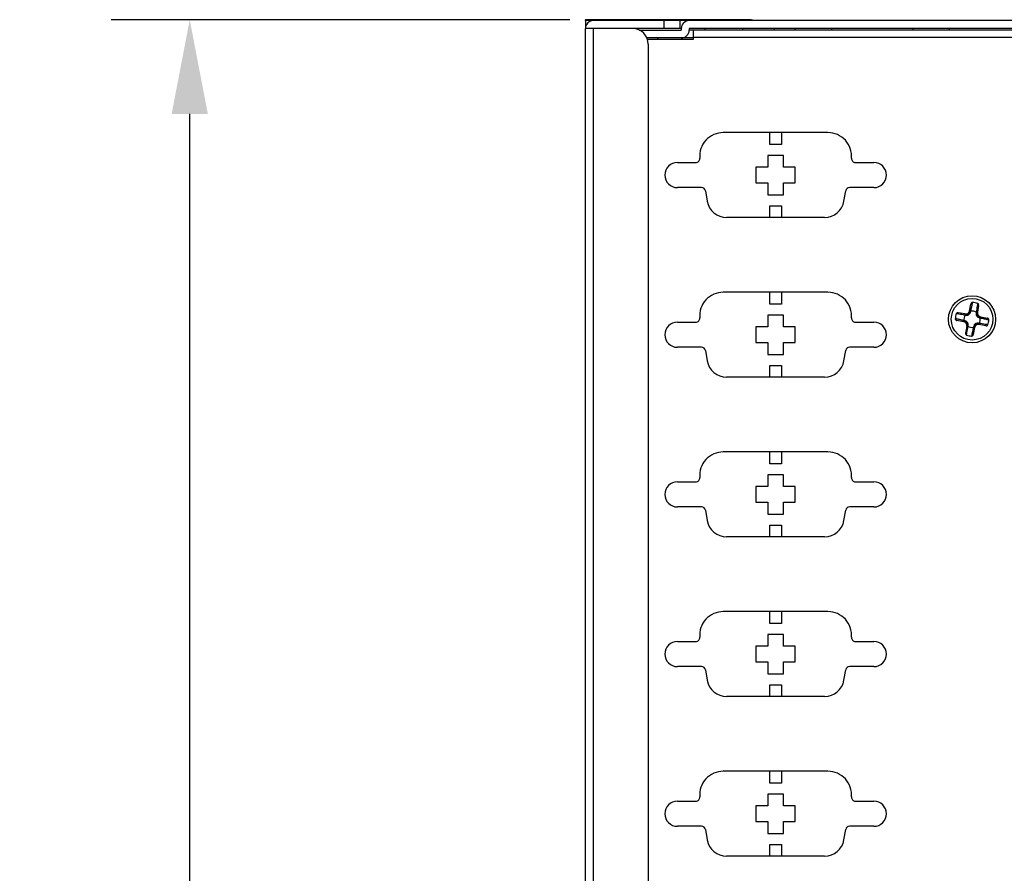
# Model space of a CAD drawing. Header units: millimetres. Extents: x 818 to 1412, y 141 to 561.
# Tile 17 of 86: x 906 to 937, y 403 to 430. Entities that reach past the tile are written whole.
import ezdxf

# ---------------------------------------------------------------- set-up
doc = ezdxf.new("R2010")
doc.units = ezdxf.units.MM
doc.header["$LTSCALE"] = 61.468
doc.header["$PDMODE"] = 3
doc.header["$PDSIZE"] = 0.3125
doc.layers.get('0').update_dxf_attribs({"linetype": 'CONTINUOUS'})
doc.layers.get('Defpoints').update_dxf_attribs({"linetype": 'CONTINUOUS'})
doc.styles.get("Standard").update_dxf_attribs({"font": 'simfang.ttf'})
doc.dimstyles.new('DIMSTYLE_1', dxfattribs={"dimtxt": 4, "dimasz": 3, "dimexe": 2.5, "dimexo": 0.5, "dimgap": 0.75, "dimtad": 1, "dimlfac": 4, "dimdsep": 46, "dimtxsty": 'STANDARD', "dimblk": '_FILLED', "dimcen": 0.09, "dimclrt": 3, "dimazin": 2, "dimtp": 0.5, "dimtm": 0.5, "dimtfac": 1, "dimtofl": 0, "dimtmove": 0, "dimatfit": 3, "dimldrblk": '_FILLED', "dimfxl": 1, "dimtolj": 1, "dimarcsym": 0})

# ---------------------------------------------------------------- blocks, each defined once
blk = doc.blocks.new('_FILLED')
at = {"color": 0, "linetype": 'ByBlock'}
blk.add_solid([(0, 0), (-1, 0.192), (-1, -0.192)], dxfattribs=at)
blk = doc.blocks.new('*D14')
at = {"color": 0, "lineweight": -2}
for p, q in [((923.097, 429.689), (908.509, 429.689)), ((911.009, 349.908), (911.009, 426.689)), ((923.097, 346.908), (908.509, 346.908))]:
    blk.add_line(p, q, dxfattribs=at)
at = {"layer": 'Defpoints', "color": 0}
for p in [(911.009, 429.689), (923.597, 429.689), (923.597, 346.908)]:
    blk.add_point(p, dxfattribs=at)
at = {"color": 0, "lineweight": -2, "xscale": 3, "yscale": 3, "zscale": 3}
for p, rotation in [((911.009, 429.689), 90), ((911.009, 346.908), 270)]:
    blk.add_blockref('_FILLED', p, dxfattribs=dict(at, rotation=rotation))
at = {"color": 3, "insert": (908.225, 388.298), "char_height": 4, "attachment_point": 5, "rotation": 90}
blk.add_mtext('\\A1;331.12', dxfattribs=at)

msp = doc.modelspace()

# ---------------------------------------------------------------- linework, layer by layer
at = {"linetype": 'Continuous'}
for p, q in [((928.7969, 429.6886), (923.5969, 429.6886)), ((923.5969, 429.6575), (923.5969, 429.6886)), ((923.8469, 429.6575), (923.5969, 429.6575)), ((923.5969, 429.6575), (923.5969, 429.4075)), ((926.5969, 429.6575), (923.8469, 429.6575)), ((926.0969, 429.4075), (926.0969, 429.6575)), ((926.8969, 429.6575), (926.5969, 429.6575)), ((926.5969, 429.6575), (926.5969, 429.4075)), ((966.8469, 429.6575), (926.8969, 429.6575)), ((926.5969, 429.4075), (923.5969, 429.4075)), ((923.5969, 347.1575), (923.5969, 429.4075)), ((923.8469, 429.4075), (923.8469, 347.1575)), ((925.3107, 429.3575), (926.6469, 429.3575)), ((926.6469, 429.4075), (926.5969, 429.4075)), ((926.6469, 429.4075), (926.6469, 429.3575)), ((966.8469, 429.4075), (926.8969, 429.4075)), ((926.8969, 429.4075), (926.8969, 429.3575)), ((927.0219, 429.3575), (926.8969, 429.3575)), ((927.0219, 429.37), (966.5469, 429.37)), ((927.0219, 429.37), (927.0219, 429.0575)), ((966.5469, 429.12), (927.0219, 429.12)), ((927.3969, 429.4075), (927.3969, 429.3575)), ((928.5969, 429.4075), (928.5969, 429.37)), ((929.5969, 429.4075), (929.5969, 429.37)), ((930.2627, 429.4075), (930.2627, 429.37)), ((931.4311, 429.37), (931.4311, 429.4075)), ((934.0127, 429.4075), (934.0127, 429.37)), ((935.1811, 429.37), (935.1811, 429.4075)), ((927.0219, 429.1075), (925.5544, 429.1075)), ((927.0219, 429.0575), (925.5712, 429.0575)), ((925.5969, 428.9075), (925.5969, 390.1575)), ((925.8969, 429.0575), (925.8969, 429.1075)), ((931.3129, 426.095), (927.981, 426.095)), ((929.4594, 425.72), (929.4594, 426.095)), ((929.8344, 426.095), (929.8344, 425.72)), ((929.8344, 425.72), (929.4594, 425.72)), ((929.8969, 425.37), (929.3969, 425.37)), ((929.3969, 425.37), (929.3969, 424.995)), ((929.8969, 424.995), (929.8969, 425.37)), ((926.5219, 425.145), (927.1092, 425.145)), ((932.1846, 425.145), (932.7719, 425.145)), ((929.3969, 424.995), (929.0219, 424.995)), ((929.0219, 424.995), (929.0219, 424.495)), ((930.2719, 424.995), (929.8969, 424.995)), ((930.2719, 424.495), (930.2719, 424.995)), ((929.0219, 424.495), (929.3969, 424.495)), ((929.3969, 424.495), (929.3969, 424.12)), ((929.8969, 424.495), (930.2719, 424.495)), ((929.8969, 424.12), (929.8969, 424.495)), ((927.2909, 424.345), (926.5219, 424.345)), ((927.414, 424.2417), (927.4722, 423.9115)), ((929.3969, 424.12), (929.8969, 424.12)), ((931.8217, 423.9115), (931.8799, 424.2417)), ((932.7719, 424.345), (932.003, 424.345)), ((929.4594, 423.77), (929.8344, 423.77)), ((929.4594, 423.395), (929.4594, 423.77)), ((929.8344, 423.77), (929.8344, 423.395)), ((931.2062, 423.395), (928.0877, 423.395)), ((931.3129, 421.015), (927.981, 421.015)), ((929.4594, 420.64), (929.4594, 421.015)), ((929.8344, 421.015), (929.8344, 420.64)), ((935.9056, 420.6566), (935.9125, 420.6914)), ((936.073, 420.6617), (936.0669, 420.6259)), ((929.8344, 420.64), (929.4594, 420.64)), ((935.7353, 420.3145), (935.4571, 420.3659)), ((935.8081, 420.3647), (935.8594, 420.6428)), ((935.8493, 420.3952), (935.8527, 420.4136)), ((936.0297, 420.3809), (936.0263, 420.3625)), ((936.1053, 420.5974), (936.0539, 420.3192)), ((926.5219, 420.065), (927.1092, 420.065)), ((929.8969, 420.29), (929.3969, 420.29)), ((929.3969, 420.29), (929.3969, 419.915)), ((929.8969, 419.915), (929.8969, 420.29)), ((932.1846, 420.065), (932.7719, 420.065)), ((935.3978, 420.1662), (935.3631, 420.1731)), ((935.3978, 420.1662), (935.3631, 420.1731)), ((935.4286, 420.3275), (935.3928, 420.3336)), ((935.4286, 420.3275), (935.3928, 420.3336)), ((935.6898, 420.0687), (935.4117, 420.12)), ((935.6592, 420.1099), (935.6409, 420.1133)), ((935.6736, 420.2903), (935.6919, 420.2869)), ((936.1041, 420.2464), (936.3822, 420.195)), ((936.1346, 420.2052), (936.1529, 420.2018)), ((936.396, 420.1489), (936.4308, 420.142)), ((936.396, 420.1489), (936.4308, 420.142)), ((929.3969, 419.915), (929.0219, 419.915)), ((929.0219, 419.915), (929.0219, 419.415)), ((930.2719, 419.915), (929.8969, 419.915)), ((930.2719, 419.415), (930.2719, 419.915)), ((935.74, 419.9959), (935.6886, 419.7177)), ((935.7642, 419.9342), (935.7676, 419.9525)), ((935.9858, 419.9504), (935.9344, 419.6723)), ((935.9446, 419.9199), (935.9412, 419.9015)), ((936.3368, 419.9492), (936.0586, 420.0006)), ((936.1203, 420.0248), (936.1019, 420.0282)), ((936.4011, 419.9814), (936.3653, 419.9875)), ((929.0219, 419.415), (929.3969, 419.415)), ((929.3969, 419.415), (929.3969, 419.04)), ((929.8969, 419.415), (930.2719, 419.415)), ((929.8969, 419.04), (929.8969, 419.415)), ((935.7208, 419.6534), (935.7269, 419.6892)), ((935.8883, 419.6584), (935.8813, 419.6237)), ((935.8883, 419.6584), (935.8813, 419.6237)), ((927.2909, 419.265), (926.5219, 419.265)), ((927.414, 419.1617), (927.4722, 418.8315)), ((931.8217, 418.8315), (931.8799, 419.1617)), ((932.7719, 419.265), (932.003, 419.265)), ((929.3969, 419.04), (929.8969, 419.04)), ((929.4594, 418.69), (929.8344, 418.69)), ((929.4594, 418.315), (929.4594, 418.69)), ((929.8344, 418.69), (929.8344, 418.315)), ((931.2062, 418.315), (928.0877, 418.315)), ((931.3129, 415.935), (927.981, 415.935)), ((929.4594, 415.56), (929.4594, 415.935)), ((929.8344, 415.935), (929.8344, 415.56)), ((929.8344, 415.56), (929.4594, 415.56)), ((929.8969, 415.21), (929.3969, 415.21)), ((929.3969, 415.21), (929.3969, 414.835)), ((929.8969, 414.835), (929.8969, 415.21)), ((926.5219, 414.985), (927.1092, 414.985)), ((929.3969, 414.835), (929.0219, 414.835)), ((929.0219, 414.835), (929.0219, 414.335)), ((930.2719, 414.835), (929.8969, 414.835)), ((930.2719, 414.335), (930.2719, 414.835)), ((932.1846, 414.985), (932.7719, 414.985)), ((927.2909, 414.185), (926.5219, 414.185)), ((927.414, 414.0817), (927.4722, 413.7515)), ((929.0219, 414.335), (929.3969, 414.335)), ((929.3969, 414.335), (929.3969, 413.96)), ((929.8969, 414.335), (930.2719, 414.335)), ((929.8969, 413.96), (929.8969, 414.335)), ((931.8217, 413.7515), (931.8799, 414.0817)), ((932.7719, 414.185), (932.003, 414.185)), ((929.3969, 413.96), (929.8969, 413.96)), ((929.4594, 413.61), (929.8344, 413.61)), ((929.4594, 413.235), (929.4594, 413.61)), ((929.8344, 413.61), (929.8344, 413.235)), ((931.2062, 413.235), (928.0877, 413.235)), ((931.3129, 410.855), (927.981, 410.855)), ((929.4594, 410.48), (929.4594, 410.855)), ((929.8344, 410.855), (929.8344, 410.48)), ((929.8344, 410.48), (929.4594, 410.48)), ((929.8969, 410.13), (929.3969, 410.13)), ((929.3969, 410.13), (929.3969, 409.755)), ((929.8969, 409.755), (929.8969, 410.13)), ((926.5219, 409.905), (927.1092, 409.905)), ((929.3969, 409.755), (929.0219, 409.755)), ((929.0219, 409.755), (929.0219, 409.255)), ((930.2719, 409.755), (929.8969, 409.755)), ((930.2719, 409.255), (930.2719, 409.755)), ((932.1846, 409.905), (932.7719, 409.905)), ((927.2909, 409.105), (926.5219, 409.105)), ((929.0219, 409.255), (929.3969, 409.255)), ((929.3969, 409.255), (929.3969, 408.88)), ((929.8969, 409.255), (930.2719, 409.255)), ((929.8969, 408.88), (929.8969, 409.255)), ((932.7719, 409.105), (932.003, 409.105)), ((927.414, 409.0017), (927.4722, 408.6715)), ((929.3969, 408.88), (929.8969, 408.88)), ((931.8217, 408.6715), (931.8799, 409.0017)), ((929.4594, 408.53), (929.8344, 408.53)), ((929.4594, 408.155), (929.4594, 408.53)), ((929.8344, 408.53), (929.8344, 408.155)), ((931.2062, 408.155), (928.0877, 408.155)), ((931.3129, 405.775), (927.981, 405.775)), ((929.4594, 405.4), (929.4594, 405.775)), ((929.8344, 405.775), (929.8344, 405.4)), ((929.8344, 405.4), (929.4594, 405.4)), ((929.8969, 405.05), (929.3969, 405.05)), ((929.3969, 405.05), (929.3969, 404.675)), ((929.8969, 404.675), (929.8969, 405.05)), ((926.5219, 404.825), (927.1092, 404.825)), ((932.1846, 404.825), (932.7719, 404.825)), ((929.3969, 404.675), (929.0219, 404.675)), ((929.0219, 404.675), (929.0219, 404.175)), ((930.2719, 404.675), (929.8969, 404.675)), ((930.2719, 404.175), (930.2719, 404.675)), ((929.0219, 404.175), (929.3969, 404.175)), ((929.3969, 404.175), (929.3969, 403.8)), ((929.8969, 404.175), (930.2719, 404.175)), ((929.8969, 403.8), (929.8969, 404.175)), ((927.2909, 404.025), (926.5219, 404.025)), ((927.414, 403.9217), (927.4722, 403.5915)), ((929.3969, 403.8), (929.8969, 403.8)), ((931.8217, 403.5915), (931.8799, 403.9217)), ((932.7719, 404.025), (932.003, 404.025)), ((929.4594, 403.45), (929.8344, 403.45)), ((929.4594, 403.075), (929.4594, 403.45)), ((929.8344, 403.45), (929.8344, 403.075)), ((931.2062, 403.075), (928.0877, 403.075))]:
    msp.add_line(p, q, dxfattribs=at)
for radius in [0.75, 0.6625]:
    msp.add_circle((935.8969, 420.1575), radius, dxfattribs=at)
for centre, radius, start, end in [((923.8469, 429.4075), 0.25, 90, 180), ((926.8969, 429.4075), 0.25, 90, 180), ((928.7969, 429.3136), 0.375, 66.67908, 90), ((925.0969, 428.9075), 0.5, 0, 90), ((926.6469, 429.3575), 0.25, 270, 0), ((927.981, 425.345), 0.75, 90, 184.9171), ((931.3129, 425.345), 0.75, 355.0829, 90), ((926.5219, 424.745), 0.4, 90, 270), ((927.1092, 425.27), 0.125, 270, 4.9171), ((932.1846, 425.27), 0.125, 175.0829, 270), ((932.7719, 424.745), 0.4, 270, 90), ((927.2909, 424.22), 0.125, 10, 90), ((932.003, 424.22), 0.125, 90, 170), ((928.0877, 424.02), 0.625, 190, 270), ((931.2062, 424.02), 0.625, 270, 350), ((927.981, 420.265), 0.75, 90, 184.9171), ((931.3129, 420.265), 0.75, 355.0829, 90), ((935.8969, 420.1575), 0.534, 70.74727, 88.32771), ((935.8421, 420.3571), 0.0351, 142.0521, 143.42827), ((933.3534, 421.0399), 2.5766, 345.93076, 347.14193), ((935.8969, 420.1575), 0.2598, 59.26941, 99.80521), ((925.9683, 422.6421), 10.1337, 348.09159, 348.70109), ((938.8064, 420.0447), 2.797, 171.97899, 173.09642), ((926.5219, 419.665), 0.4, 90, 270), ((927.1092, 420.19), 0.125, 270, 4.9171), ((932.1846, 420.19), 0.125, 175.0829, 270), ((932.7719, 419.665), 0.4, 270, 90), ((935.8969, 420.1575), 0.534, 160.74677, 178.32671), ((933.4183, 410.2585), 10.1035, 78.10148, 78.7014), ((935.0153, 417.6169), 2.5736, 75.93033, 77.14273), ((935.982, 422.8543), 2.5824, 261.93102, 263.14125), ((935.8969, 420.1575), 0.2598, 149.26941, 189.80521), ((935.6974, 420.1027), 0.0351, 232.05201, 233.4282), ((936.0965, 420.2124), 0.0351, 52.05201, 53.4282), ((935.8969, 420.1575), 0.2598, 329.26941, 9.80521), ((936.7788, 422.6995), 2.5749, 255.9319, 257.14366), ((937.2483, 424.7415), 4.6702, 257.10296, 258.09949), ((938.2996, 429.6876), 9.7268, 258.04775, 258.71405), ((935.8969, 420.1575), 0.534, 340.74749, 358.32804), ((932.9612, 420.2739), 2.8235, 351.98353, 353.0906), ((935.8969, 420.1575), 0.2598, 239.26941, 279.80521), ((945.7959, 417.6789), 10.1035, 168.10148, 168.7014), ((938.4376, 419.2759), 2.5736, 165.93033, 167.14273), ((935.9518, 419.958), 0.0351, 322.0521, 323.42827), ((935.7841, 417.2481), 2.797, 81.97899, 83.09642), ((935.8969, 420.1575), 0.534, 250.74647, 268.32671), ((927.2909, 419.14), 0.125, 10, 90), ((932.003, 419.14), 0.125, 90, 170), ((928.0877, 418.94), 0.625, 190, 270), ((931.2062, 418.94), 0.625, 270, 350), ((927.981, 415.185), 0.75, 90, 184.9171), ((931.3129, 415.185), 0.75, 355.0829, 90), ((927.1092, 415.11), 0.125, 270, 4.9171), ((932.1846, 415.11), 0.125, 175.0829, 270), ((926.5219, 414.585), 0.4, 90, 270), ((932.7719, 414.585), 0.4, 270, 90), ((927.2909, 414.06), 0.125, 10, 90), ((932.003, 414.06), 0.125, 90, 170), ((928.0877, 413.86), 0.625, 190, 270), ((931.2062, 413.86), 0.625, 270, 350), ((927.981, 410.105), 0.75, 90, 184.9171), ((931.3129, 410.105), 0.75, 355.0829, 90), ((927.1092, 410.03), 0.125, 270, 4.9171), ((932.1846, 410.03), 0.125, 175.0829, 270), ((926.5219, 409.505), 0.4, 90, 270), ((932.7719, 409.505), 0.4, 270, 90), ((927.2909, 408.98), 0.125, 10, 90), ((932.003, 408.98), 0.125, 90, 170), ((928.0877, 408.78), 0.625, 190, 270), ((931.2062, 408.78), 0.625, 270, 350), ((927.981, 405.025), 0.75, 90, 184.9171), ((931.3129, 405.025), 0.75, 355.0829, 90), ((926.5219, 404.425), 0.4, 90, 270), ((927.1092, 404.95), 0.125, 270, 4.9171), ((932.1846, 404.95), 0.125, 175.0829, 270), ((932.7719, 404.425), 0.4, 270, 90), ((927.2909, 403.9), 0.125, 10, 90), ((932.003, 403.9), 0.125, 90, 170), ((928.0877, 403.7), 0.625, 190, 270), ((931.2062, 403.7), 0.625, 270, 350)]:
    msp.add_arc(centre, radius, start, end, dxfattribs=at)
for centre, major_axis, start_param, end_param in [((935.6947, 420.4514), (0.0728, -0.1057), -0.7766612, 0.7766612), ((936.1908, 420.3598), (-0.1057, -0.0728), -0.7766612, 0.7766612), ((935.6031, 419.9553), (-0.1057, -0.0728), 2.3649315, 3.9182539), ((936.0992, 419.8637), (0.0728, -0.1057), -3.9182539, -2.3649315)]:
    msp.add_ellipse(centre, major_axis=major_axis, ratio=0.982677, start_param=start_param, end_param=end_param, dxfattribs=at)
for points, knots in [([(935.9125, 420.6914), (935.906, 420.6915), (935.8929, 420.6889), (935.8765, 420.6777), (935.8648, 420.6617), (935.8606, 420.6492), (935.8594, 420.6428)], [0, 0, 0, 0, 0.2495133, 0.4993949, 0.74958, 1, 1, 1, 1]), ([(936.1053, 420.5974), (936.1065, 420.6038), (936.107, 420.617), (936.1018, 420.6361), (936.0905, 420.6524), (936.0791, 420.6596), (936.073, 420.6617)], [0, 0, 0, 0, 0.2504119, 0.5006652, 0.7505677, 1, 1, 1, 1]), ([(935.4571, 420.3659), (935.4507, 420.3671), (935.4375, 420.3676), (935.4184, 420.3624), (935.402, 420.3511), (935.3949, 420.3397), (935.3928, 420.3336)], [0, 0, 0, 0, 0.2504117, 0.5006647, 0.750567, 1, 1, 1, 1]), ([(935.6919, 420.2869), (935.7073, 420.2841), (935.7329, 420.2825), (935.7681, 420.2903), (935.796, 420.3043), (935.8189, 420.3252), (935.8388, 420.3554), (935.8465, 420.3799), (935.8493, 420.3952)], [0, 0, 0, 0, 0.2179277, 0.3525224, 0.4999996, 0.6474776, 0.7820725, 1, 1, 1, 1]), ([(935.8081, 420.3647), (935.8069, 420.3583), (935.804, 420.3476), (935.796, 420.3328), (935.7845, 420.3211), (935.7695, 420.3144), (935.7527, 420.3122), (935.7417, 420.3133), (935.7353, 420.3145)], [0, 0, 0, 0, 0.1952129, 0.3251925, 0.4992951, 0.6739739, 0.8043945, 1, 1, 1, 1]), ([(935.8139, 420.378), (935.8131, 420.3769), (935.8105, 420.3729), (935.8087, 420.3682), (935.8081, 420.3647)], [0, 0, 0, 0, 0.2625236, 1, 1, 1, 1]), ([(935.8527, 420.4136), (935.8476, 420.4131), (935.8376, 420.411), (935.8244, 420.4036), (935.8149, 420.3928), (935.8117, 420.3842), (935.8109, 420.38)], [0, 0, 0, 0, 0.2658321, 0.5293573, 0.7760903, 1, 1, 1, 1]), ([(935.8493, 420.3952), (935.8426, 420.3948), (935.8294, 420.3919), (935.8184, 420.3837), (935.8144, 420.3786)], [0, 0, 0, 0, 0.5137088, 1, 1, 1, 1]), ([(935.8654, 420.4665), (935.867, 420.4736), (935.8734, 420.5017), (935.8794, 420.5299), (935.8839, 420.551)], [0, 0, 0, 0, 0.2518423, 1, 1, 1, 1]), ([(936.0263, 420.3625), (936.0235, 420.3472), (936.0219, 420.3215), (936.0297, 420.2863), (936.0436, 420.2585), (936.0646, 420.2355), (936.0948, 420.2157), (936.1193, 420.208), (936.1346, 420.2052)], [0, 0, 0, 0, 0.2179275, 0.3525223, 0.5000006, 0.647478, 0.7820724, 1, 1, 1, 1]), ([(936.0263, 420.3625), (936.0308, 420.3605), (936.0393, 420.3554), (936.0491, 420.3447), (936.0545, 420.3321), (936.0547, 420.3233), (936.0539, 420.3193)], [0, 0, 0, 0, 0.2685637, 0.5334998, 0.7788017, 1, 1, 1, 1]), ([(936.0297, 420.3809), (936.0343, 420.3787), (936.0429, 420.3731), (936.0525, 420.3614), (936.0575, 420.348), (936.0575, 420.3388), (936.0567, 420.3346)], [0, 0, 0, 0, 0.2658335, 0.529359, 0.7760915, 1, 1, 1, 1]), ([(936.0669, 420.6259), (936.0616, 420.5943), (936.0511, 420.5307), (936.0413, 420.4671), (936.0368, 420.4349)], [0, 0, 0, 0, 0.4967753, 1, 1, 1, 1]), ([(935.3631, 420.1731), (935.3629, 420.1667), (935.3655, 420.1535), (935.3768, 420.1371), (935.3928, 420.1255), (935.4053, 420.1212), (935.4117, 420.12)], [0, 0, 0, 0, 0.2495137, 0.4993952, 0.7495802, 1, 1, 1, 1]), ([(935.6195, 420.2974), (935.5874, 420.3019), (935.5237, 420.3117), (935.4602, 420.3222), (935.4286, 420.3275)], [0, 0, 0, 0, 0.5032254, 1, 1, 1, 1]), ([(935.588, 420.126), (935.5807, 420.1276), (935.5519, 420.1341), (935.5231, 420.1404), (935.5015, 420.1449)], [0, 0, 0, 0, 0.2518622, 1, 1, 1, 1]), ([(935.6409, 420.1133), (935.6413, 420.1082), (935.6435, 420.0982), (935.6509, 420.085), (935.6617, 420.0755), (935.6703, 420.0723), (935.6745, 420.0715)], [0, 0, 0, 0, 0.2658335, 0.529359, 0.7760915, 1, 1, 1, 1]), ([(935.7676, 419.9525), (935.7704, 419.9679), (935.772, 419.9935), (935.7642, 420.0288), (935.7502, 420.0566), (935.7292, 420.0796), (935.6991, 420.0994), (935.6746, 420.1071), (935.6592, 420.1099)], [0, 0, 0, 0, 0.2179275, 0.3525223, 0.5000006, 0.647478, 0.7820724, 1, 1, 1, 1]), ([(935.6592, 420.1099), (935.6596, 420.1032), (935.6626, 420.09), (935.6708, 420.079), (935.6758, 420.075)], [0, 0, 0, 0, 0.5137089, 1, 1, 1, 1]), ([(935.6736, 420.2903), (935.6758, 420.2949), (935.6814, 420.3035), (935.693, 420.3132), (935.7065, 420.3182), (935.7157, 420.3181), (935.7199, 420.3173)], [0, 0, 0, 0, 0.2658321, 0.5293572, 0.7760903, 1, 1, 1, 1]), ([(935.6765, 420.0745), (935.6775, 420.0738), (935.6816, 420.0711), (935.6863, 420.0693), (935.6898, 420.0687)], [0, 0, 0, 0, 0.2625236, 1, 1, 1, 1]), ([(935.6898, 420.0687), (935.6962, 420.0675), (935.7069, 420.0646), (935.7217, 420.0566), (935.7334, 420.0451), (935.74, 420.0301), (935.7423, 420.0133), (935.7412, 420.0023), (935.74, 419.9959)], [0, 0, 0, 0, 0.195203, 0.3251757, 0.4992667, 0.6739537, 0.8043839, 1, 1, 1, 1]), ([(935.6919, 420.2869), (935.694, 420.2914), (935.6991, 420.2999), (935.7098, 420.3097), (935.7224, 420.3151), (935.7312, 420.3153), (935.7352, 420.3145)], [0, 0, 0, 0, 0.2685636, 0.5334995, 0.7788015, 1, 1, 1, 1]), ([(936.1019, 420.0282), (936.0866, 420.031), (936.0609, 420.0326), (936.0257, 420.0248), (935.9979, 420.0108), (935.9749, 419.9898), (935.9551, 419.9597), (935.9474, 419.9352), (935.9446, 419.9199)], [0, 0, 0, 0, 0.2179277, 0.3525224, 0.4999996, 0.6474776, 0.7820725, 1, 1, 1, 1]), ([(936.1041, 420.2464), (936.0976, 420.2476), (936.087, 420.2505), (936.0722, 420.2584), (936.0605, 420.2699), (936.0538, 420.285), (936.0516, 420.3017), (936.0527, 420.3127), (936.0539, 420.3192)], [0, 0, 0, 0, 0.195203, 0.3251757, 0.4992667, 0.6739537, 0.8043839, 1, 1, 1, 1]), ([(936.1173, 420.2406), (936.1163, 420.2413), (936.1123, 420.244), (936.1076, 420.2457), (936.1041, 420.2464)], [0, 0, 0, 0, 0.2625236, 1, 1, 1, 1]), ([(936.1346, 420.2052), (936.1342, 420.2119), (936.1312, 420.2251), (936.1231, 420.2361), (936.118, 420.2401)], [0, 0, 0, 0, 0.5137089, 1, 1, 1, 1]), ([(936.1529, 420.2018), (936.1525, 420.2069), (936.1504, 420.2169), (936.143, 420.2301), (936.1322, 420.2395), (936.1236, 420.2428), (936.1194, 420.2436)], [0, 0, 0, 0, 0.2658316, 0.5293567, 0.7760899, 1, 1, 1, 1]), ([(936.4308, 420.142), (936.4309, 420.1484), (936.4283, 420.1616), (936.4171, 420.178), (936.4011, 420.1896), (936.3886, 420.1939), (936.3822, 420.195)], [0, 0, 0, 0, 0.2495132, 0.4993947, 0.74958, 1, 1, 1, 1]), ([(935.6886, 419.7177), (935.6874, 419.7113), (935.6869, 419.6981), (935.6921, 419.679), (935.7034, 419.6626), (935.7147, 419.6555), (935.7208, 419.6534)], [0, 0, 0, 0, 0.2504116, 0.5006645, 0.7505669, 1, 1, 1, 1]), ([(935.7269, 419.6892), (935.7322, 419.7208), (935.7428, 419.7843), (935.7526, 419.848), (935.7571, 419.8801)], [0, 0, 0, 0, 0.4967733, 1, 1, 1, 1]), ([(935.7642, 419.9342), (935.7596, 419.9364), (935.751, 419.942), (935.7413, 419.9536), (935.7363, 419.9671), (935.7364, 419.9763), (935.7371, 419.9805)], [0, 0, 0, 0, 0.2658315, 0.5293565, 0.7760898, 1, 1, 1, 1]), ([(935.7676, 419.9525), (935.7631, 419.9546), (935.7546, 419.9597), (935.7448, 419.9704), (935.7394, 419.983), (935.7392, 419.9918), (935.7399, 419.9958)], [0, 0, 0, 0, 0.2685637, 0.5334998, 0.7788017, 1, 1, 1, 1]), ([(935.9285, 419.8486), (935.9268, 419.8413), (935.9203, 419.8125), (935.9141, 419.7837), (935.9095, 419.7621)], [0, 0, 0, 0, 0.2518622, 1, 1, 1, 1]), ([(935.9412, 419.9015), (935.9462, 419.9019), (935.9563, 419.9041), (935.9695, 419.9115), (935.9789, 419.9223), (935.9822, 419.9309), (935.983, 419.9351)], [0, 0, 0, 0, 0.2658335, 0.529359, 0.7760915, 1, 1, 1, 1]), ([(935.9446, 419.9199), (935.9513, 419.9203), (935.9645, 419.9232), (935.9755, 419.9314), (935.9794, 419.9364)], [0, 0, 0, 0, 0.5137088, 1, 1, 1, 1]), ([(935.98, 419.9371), (935.9807, 419.9381), (935.9834, 419.9422), (935.9851, 419.9469), (935.9858, 419.9504)], [0, 0, 0, 0, 0.2625236, 1, 1, 1, 1]), ([(935.9858, 419.9504), (935.987, 419.9568), (935.9899, 419.9675), (935.9978, 419.9823), (936.0093, 419.994), (936.0244, 420.0006), (936.0411, 420.0029), (936.0521, 420.0018), (936.0586, 420.0006)], [0, 0, 0, 0, 0.1952129, 0.3251925, 0.4992951, 0.6739739, 0.8043945, 1, 1, 1, 1]), ([(936.1019, 420.0282), (936.0999, 420.0237), (936.0948, 420.0152), (936.0841, 420.0054), (936.0715, 420), (936.0627, 419.9998), (936.0587, 420.0006)], [0, 0, 0, 0, 0.2685636, 0.5334995, 0.7788015, 1, 1, 1, 1]), ([(936.1203, 420.0248), (936.1181, 420.0202), (936.1124, 420.0116), (936.1008, 420.0019), (936.0874, 419.9969), (936.0782, 419.997), (936.074, 419.9977)], [0, 0, 0, 0, 0.2658335, 0.529359, 0.7760915, 1, 1, 1, 1]), ([(936.3653, 419.9875), (936.3337, 419.9928), (936.2701, 420.0034), (936.2065, 420.0132), (936.1743, 420.0177)], [0, 0, 0, 0, 0.4967753, 1, 1, 1, 1]), ([(936.3368, 419.9492), (936.3432, 419.948), (936.3564, 419.9475), (936.3755, 419.9527), (936.3918, 419.964), (936.399, 419.9753), (936.4011, 419.9814)], [0, 0, 0, 0, 0.2504119, 0.5006651, 0.7505675, 1, 1, 1, 1]), ([(935.8813, 419.6237), (935.8878, 419.6235), (935.901, 419.6262), (935.9174, 419.6374), (935.929, 419.6534), (935.9333, 419.6659), (935.9344, 419.6723)], [0, 0, 0, 0, 0.2495137, 0.4993952, 0.7495802, 1, 1, 1, 1])]:
    msp.add_open_spline(points, degree=3, knots=knots, dxfattribs=at)

# ---------------------------------------------------------------- dimensions: what is measured, and where the dimension line sits
dim = msp.add_linear_dim(base=(911.0089, 429.6886), p1=(923.5969, 346.9075), p2=(923.5969, 429.6886), angle=90, dimstyle='DIMSTYLE_1')
dim.commit()
dim.dimension.update_dxf_attribs({"geometry": '*D14', "text_midpoint": (908.2246, 388.2981)})

doc.saveas('drawing.dxf')
